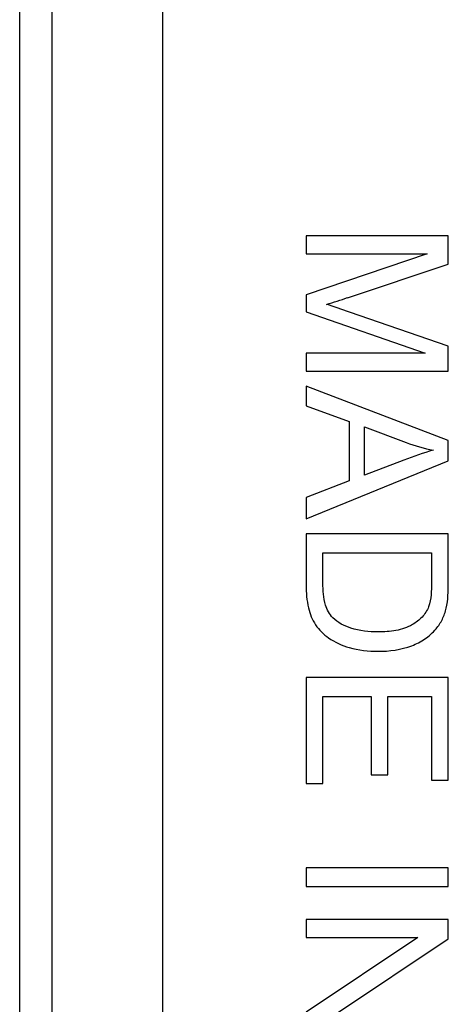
# Model space of a CAD drawing. Header units: millimetres. Extents: x 0 to 420, y 0 to 297.
# Tile 8 of 34: x 206.34 to 210.53, y 118.13 to 127.77. Entities that reach past the tile are written whole.
import ezdxf

# ---------------------------------------------------------------- set-up
doc = ezdxf.new("R2010")
doc.units = ezdxf.units.MM
doc.header["$LTSCALE"] = 23.1
doc.layers.get('0').update_dxf_attribs({"linetype": 'CONTINUOUS'})
doc.layers.add('000', color=7, linetype='CONTINUOUS')

msp = doc.modelspace()

# ---------------------------------------------------------------- linework, layer by layer
at = {"color": 7, "linetype": 'Continuous'}
for p, q in [((206.3434, 109.2455), (206.3434, 157.3367)), ((206.6584, 157.0911), (206.6584, 109.4911)), ((207.7434, 109.4911), (207.7434, 157.0911))]:
    msp.add_line(p, q, dxfattribs=at)
at = {"layer": '000', "color": 7, "linetype": 'Continuous'}
for p, q in [((209.1434, 125.6511), (209.1434, 125.4738)), ((210.5334, 125.6511), (209.1434, 125.6511)), ((210.5334, 125.3742), (210.5334, 125.6511)), ((209.1434, 125.4738), (210.3267, 125.4738)), ((210.3267, 125.4738), (209.1434, 125.0718)), ((209.5493, 125.0452), (210.5334, 125.3742)), ((209.1434, 125.0718), (209.1434, 124.9059)), ((209.1434, 124.9059), (210.3068, 124.5019)), ((210.5334, 124.5721), (209.5663, 124.9049)), ((210.5334, 124.3246), (210.5334, 124.5721)), ((209.1434, 124.5019), (209.1434, 124.3246)), ((210.3068, 124.5019), (209.1434, 124.5019)), ((209.1434, 124.3246), (210.5334, 124.3246)), ((209.1434, 124.1805), (209.1434, 123.9852)), ((210.5334, 123.6467), (209.1434, 124.1805)), ((209.1434, 123.9852), (209.5644, 123.8325)), ((209.5644, 123.8325), (209.5644, 123.2513)), ((209.7142, 123.3082), (209.7142, 123.7794)), ((209.7142, 123.7794), (210.1219, 123.6268)), ((210.5334, 123.4485), (210.5334, 123.6467)), ((209.1434, 122.8796), (210.5334, 123.4485)), ((210.0992, 123.4533), (209.7142, 123.3082)), ((209.5644, 123.2513), (209.1434, 123.0892)), ((209.1434, 123.0892), (209.1434, 122.8796)), ((209.1434, 122.7327), (209.1434, 122.2311)), ((210.5334, 122.7327), (209.1434, 122.7327)), ((210.5334, 122.2539), (210.5334, 122.7327)), ((209.3075, 122.252), (209.3075, 122.5487)), ((209.3075, 122.5487), (210.3694, 122.5487)), ((210.3694, 122.5487), (210.3694, 122.2567)), ((209.1434, 121.3266), (209.1434, 120.2893)), ((210.5334, 121.3266), (209.1434, 121.3266)), ((210.5334, 120.3215), (210.5334, 121.3266)), ((209.3075, 120.2893), (209.3075, 121.1426)), ((209.3075, 121.1426), (209.7806, 121.1426)), ((209.7806, 121.1426), (209.7806, 120.3737)), ((209.9437, 120.3737), (209.9437, 121.1426)), ((209.9437, 121.1426), (210.3694, 121.1426)), ((210.3694, 121.1426), (210.3694, 120.3215)), ((209.1434, 120.2893), (209.3075, 120.2893)), ((209.7806, 120.3737), (209.9437, 120.3737)), ((210.3694, 120.3215), (210.5334, 120.3215)), ((209.1434, 119.4644), (209.1434, 119.2804)), ((210.5334, 119.4644), (209.1434, 119.4644)), ((210.5334, 119.2804), (210.5334, 119.4644)), ((209.1434, 119.2804), (210.5334, 119.2804)), ((209.1434, 118.9581), (209.1434, 118.7817)), ((210.5334, 118.9581), (209.1434, 118.9581)), ((210.5334, 118.7694), (210.5334, 118.9581)), ((209.1434, 118.7817), (210.2357, 118.7817)), ((210.2357, 118.7817), (209.1434, 118.0516)), ((209.4421, 118.0393), (210.5334, 118.7694))]:
    msp.add_line(p, q, dxfattribs=at)
for centre, radius, start, end in [((206.2136, 135.0336), 10.5306, 287.29056, 288.46684), ((210.7394, 125.3072), 1.7903, 249.8255, 258.66238)]:
    msp.add_arc(centre, radius, start, end, dxfattribs=at)
for points in [[(209.5663, 124.9049), (209.4924, 124.9305), (209.4184, 124.9562), (209.3435, 124.9789)], [(210.3874, 123.5519), (210.2896, 123.5248), (210.1942, 123.4892), (210.0992, 123.4533)], [(209.1434, 122.2311), (209.1434, 122.1564), (209.1491, 122.0808), (209.1667, 122.0082)], [(209.4051, 121.9116), (209.3711, 121.9456), (209.348, 121.991), (209.3331, 122.0367)], [(209.1667, 122.0082), (209.1809, 121.9499), (209.2031, 121.8922), (209.2364, 121.8424)], [(209.2364, 121.8424), (209.2695, 121.7927), (209.3144, 121.7506), (209.3627, 121.7156)], [(209.5805, 121.8101), (209.5165, 121.8314), (209.4529, 121.8638), (209.4051, 121.9116)], [(209.8489, 121.7731), (209.7586, 121.7731), (209.6662, 121.7816), (209.5805, 121.8101)], [(209.3627, 121.7156), (209.4232, 121.6719), (209.4939, 121.6421), (209.5654, 121.6205)], [(209.846, 121.5835), (209.9575, 121.5836), (210.0715, 121.5995), (210.176, 121.6385)], [(209.5654, 121.6205), (209.6557, 121.5932), (209.7517, 121.5835), (209.846, 121.5835)]]:
    msp.add_open_spline(points, degree=3, dxfattribs=at)
for points, knots in [([(209.3331, 122.0367), (209.3218, 122.0711), (209.3101, 122.1433), (209.3075, 122.2157), (209.3075, 122.252)], [0, 0, 0, 0, 0.49969, 1, 1, 1, 1]), ([(210.3694, 122.2567), (210.3694, 122.2166), (210.3667, 122.1368), (210.3553, 122.0561), (210.3409, 122.0188)], [0, 0, 0, 0, 0.500552, 1, 1, 1, 1]), ([(210.5134, 122.0064), (210.5229, 122.0467), (210.5315, 122.1296), (210.5334, 122.2124), (210.5334, 122.2539)], [0, 0, 0, 0, 0.499807, 1, 1, 1, 1]), ([(210.3409, 122.0188), (210.3266, 121.9819), (210.2813, 121.9141), (210.2174, 121.8658), (210.1836, 121.8452)], [0, 0, 0, 0, 0.499284, 1, 1, 1, 1]), ([(210.4135, 121.8029), (210.4381, 121.8319), (210.4799, 121.8967), (210.5046, 121.9694), (210.5134, 122.0064)], [0, 0, 0, 0, 0.499856, 1, 1, 1, 1]), ([(210.1836, 121.8452), (210.1345, 121.8153), (210.0215, 121.7804), (209.9065, 121.7732), (209.8489, 121.7731)], [0, 0, 0, 0, 0.499125, 1, 1, 1, 1]), ([(210.176, 121.6385), (210.2215, 121.6555), (210.3092, 121.6997), (210.3822, 121.7658), (210.4135, 121.8029)], [0, 0, 0, 0, 0.500102, 1, 1, 1, 1])]:
    msp.add_open_spline(points, degree=3, knots=knots, dxfattribs=at)

doc.saveas('drawing.dxf')
